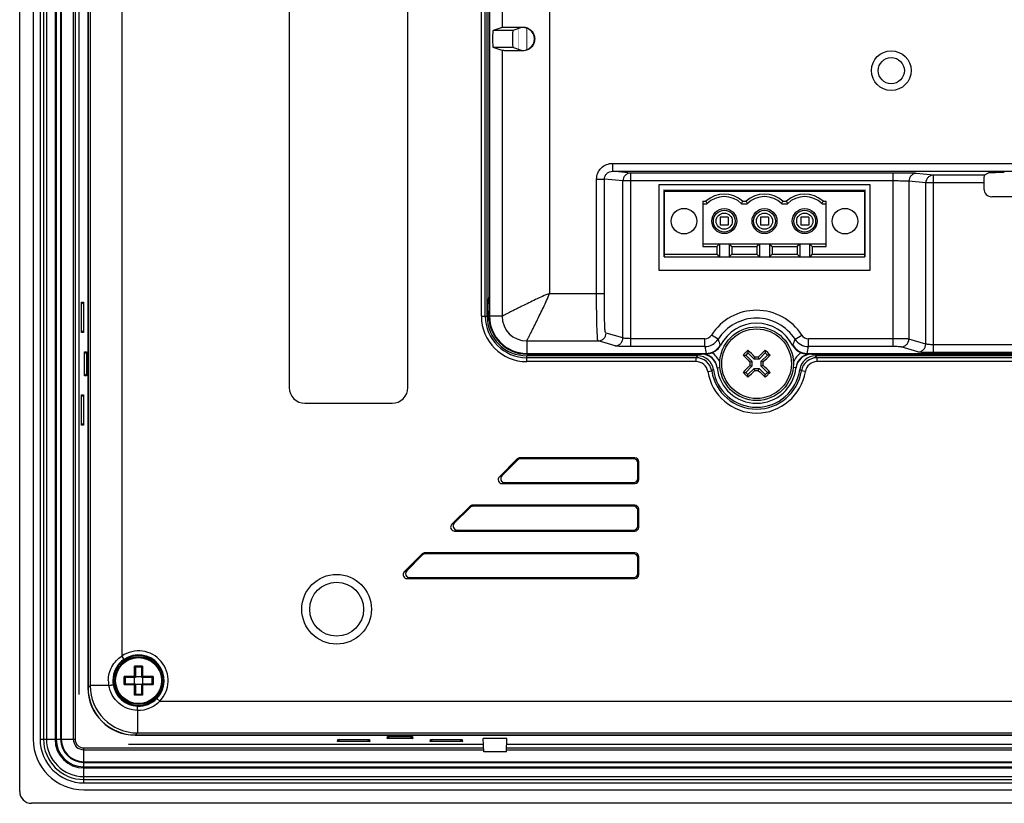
# Model space of a CAD drawing. Header units: millimetres. Extents: x 0 to 1189, y 0 to 841.
# Tile 17 of 29: x 799 to 923, y 400 to 499. Entities that reach past the tile are written whole.
import ezdxf

# ---------------------------------------------------------------- set-up
doc = ezdxf.new("R2010")
doc.units = ezdxf.units.MM
doc.layers.add('11_COMPONENTS', color=7, linetype='Continuous')

msp = doc.modelspace()

# ---------------------------------------------------------------- linework, layer by layer
at = {"layer": '11_COMPONENTS', "color": 7, "linetype": 'Continuous'}
for p, q in [((798.726, 401.664), (798.726, 659.666)), ((800.426, 653.065), (800.426, 408.265)), ((801.298, 653.065), (801.298, 408.265)), ((801.731, 653.065), (801.731, 408.265)), ((802.107, 653.065), (802.107, 408.265)), ((803.19, 653.065), (803.19, 408.265)), ((803.324, 653.065), (803.324, 408.265)), ((803.888, 653.065), (803.888, 408.265)), ((803.974, 653.065), (803.974, 408.265)), ((805.478, 653.065), (805.478, 408.265)), ((805.723, 653.065), (805.723, 408.265)), ((806.176, 647.415), (806.176, 413.915)), ((807.327, 646.573), (807.327, 414.758)), ((807.353, 646.547), (807.353, 414.784)), ((807.61, 646.289), (807.61, 415.041)), ((811.605, 642.583), (811.605, 418.747)), ((856.99, 461.665), (856.99, 599.665)), ((857.489, 461.665), (857.489, 599.665)), ((857.726, 461.665), (857.726, 599.665)), ((857.939, 599.665), (857.939, 461.665)), ((858.026, 599.665), (858.026, 461.665)), ((865.596, 596.795), (865.596, 464.535)), ((832.726, 508.665), (832.726, 452.665)), ((847.726, 452.665), (847.726, 508.665)), ((859.604, 503.203), (859.604, 498.127)), ((859.604, 498.127), (858.465, 497.747)), ((860.968, 497.747), (858.465, 497.747)), ((862.042, 498.105), (860.968, 497.747)), ((862.226, 498.163), (862.226, 498.114)), ((859.604, 495.203), (858.465, 495.583)), ((860.968, 495.583), (858.465, 495.583)), ((859.604, 495.203), (859.604, 461.665)), ((862.042, 495.225), (860.968, 495.583)), ((862.226, 495.168), (862.226, 495.216)), ((873.562, 480.963), (873.562, 479.963)), ((873.562, 480.963), (1033.142, 480.963)), ((875.843, 479.737), (873.562, 479.963)), ((873.562, 479.963), (1033.142, 479.963)), ((875.843, 457.827), (875.843, 479.737)), ((908.974, 479.737), (875.843, 479.737)), ((908.974, 457.827), (908.974, 479.737)), ((914.065, 479.482), (911.928, 479.694)), ((920.448, 479.482), (920.992, 479.754)), ((871.537, 464.535), (871.537, 478.969)), ((871.537, 478.969), (872.522, 478.969)), ((872.522, 464.535), (872.522, 478.969)), ((874.858, 478.737), (872.522, 478.969)), ((874.858, 458.913), (874.858, 478.737)), ((908.974, 478.737), (874.858, 478.737)), ((913.081, 478.482), (910.943, 478.694)), ((910.943, 478.694), (910.943, 458.783)), ((913.081, 458.147), (913.081, 478.482)), ((920.414, 478.482), (913.081, 478.482)), ((914.065, 457.062), (914.065, 479.482)), ((920.448, 479.482), (914.065, 479.482)), ((920.414, 478.482), (920.414, 477.752)), ((879.376, 478.265), (879.376, 467.465)), ((906.076, 478.265), (879.376, 478.265)), ((880.066, 477.515), (880.066, 469.165)), ((880.066, 477.515), (905.386, 477.515)), ((880.066, 477.465), (905.386, 477.465)), ((905.386, 469.165), (905.386, 477.515)), ((906.076, 467.465), (906.076, 478.265)), ((884.946, 476.187), (884.946, 470.444)), ((884.946, 476.187), (885.333, 476.187)), ((889.959, 476.187), (890.413, 476.187)), ((895.039, 476.187), (895.493, 476.187)), ((900.119, 476.187), (900.506, 476.187)), ((900.506, 470.444), (900.506, 476.187)), ((954.414, 476.752), (921.413, 476.752)), ((884.946, 475.865), (885.462, 475.865)), ((889.83, 475.865), (890.542, 475.865)), ((894.91, 475.865), (895.622, 475.865)), ((899.99, 475.865), (900.506, 475.865)), ((887.146, 474.165), (887.146, 473.165)), ((888.146, 474.165), (887.146, 474.165)), ((888.146, 474.165), (888.146, 473.165)), ((892.226, 474.165), (892.226, 473.165)), ((893.226, 474.165), (892.226, 474.165)), ((893.226, 474.165), (893.226, 473.165)), ((897.306, 474.165), (897.306, 473.165)), ((898.306, 474.165), (897.306, 474.165)), ((898.306, 474.165), (898.306, 473.165)), ((888.146, 473.165), (887.146, 473.165)), ((893.226, 473.165), (892.226, 473.165)), ((898.306, 473.165), (897.306, 473.165)), ((900.506, 470.765), (884.946, 470.765)), ((884.946, 470.444), (886.696, 470.444)), ((887.018, 470.765), (886.696, 470.444)), ((886.696, 470.444), (886.696, 469.487)), ((887.031, 470.765), (887.031, 469.165)), ((888.261, 470.765), (888.261, 469.165)), ((888.275, 470.765), (888.596, 470.444)), ((888.596, 470.444), (888.596, 469.487)), ((888.596, 470.444), (891.776, 470.444)), ((892.098, 470.765), (891.776, 470.444)), ((891.776, 470.444), (891.776, 469.487)), ((892.111, 470.765), (892.111, 469.165)), ((893.341, 470.765), (893.341, 469.165)), ((893.355, 470.765), (893.676, 470.444)), ((893.676, 470.444), (893.676, 469.487)), ((893.676, 470.444), (896.856, 470.444)), ((897.178, 470.765), (896.856, 470.444)), ((896.856, 470.444), (896.856, 469.487)), ((897.191, 470.765), (897.191, 469.165)), ((898.421, 470.765), (898.421, 469.165)), ((898.435, 470.765), (898.756, 470.444)), ((898.756, 470.444), (898.756, 469.487)), ((898.756, 470.444), (900.506, 470.444)), ((880.066, 469.487), (886.696, 469.487)), ((880.066, 469.165), (905.386, 469.165)), ((886.696, 469.487), (887.018, 469.165)), ((888.596, 469.487), (888.275, 469.165)), ((888.596, 469.487), (891.776, 469.487)), ((891.776, 469.487), (892.098, 469.165)), ((893.676, 469.487), (893.355, 469.165)), ((893.676, 469.487), (896.856, 469.487)), ((896.856, 469.487), (897.178, 469.165)), ((898.756, 469.487), (898.435, 469.165)), ((898.756, 469.487), (905.386, 469.487)), ((879.376, 467.465), (906.076, 467.465)), ((865.596, 464.535), (872.522, 464.535)), ((806.525, 459.605), (806.525, 463.426)), ((806.525, 463.426), (806.799, 463.166)), ((806.525, 463.426), (806.799, 463.426)), ((806.799, 463.426), (806.799, 459.605)), ((856.99, 461.665), (857.726, 461.665)), ((859.604, 461.665), (857.939, 461.665)), ((806.525, 459.605), (806.799, 459.864)), ((806.799, 459.605), (806.525, 459.605)), ((862.726, 458.543), (862.726, 456.878)), ((862.726, 458.543), (871.755, 458.543)), ((873.873, 457.914), (871.755, 458.543)), ((874.858, 458.913), (872.74, 459.542)), ((885.191, 458.826), (875.843, 458.826)), ((885.191, 457.827), (885.191, 458.826)), ((886.877, 458.752), (886.034, 459.289)), ((896.576, 458.752), (897.419, 459.289)), ((898.262, 457.827), (898.262, 458.826)), ((908.974, 458.826), (898.262, 458.826)), ((913.081, 458.147), (910.943, 458.783)), ((885.191, 457.827), (875.843, 457.827)), ((887.192, 458.011), (887.131, 458.045)), ((890.631, 457.37), (890.631, 457.027)), ((892.823, 457.368), (892.823, 457.026)), ((896.321, 458.045), (896.26, 458.011)), ((908.974, 457.827), (898.262, 457.827)), ((912.096, 457.149), (909.958, 457.784)), ((1019.335, 458.061), (914.065, 458.061)), ((806.897, 454.155), (806.897, 457.176)), ((806.897, 457.176), (807.16, 456.926)), ((806.897, 457.176), (807.16, 457.176)), ((807.16, 457.176), (807.16, 454.155)), ((862.726, 456.965), (885.357, 456.965)), ((862.726, 456.878), (884.771, 456.878)), ((862.726, 455.929), (862.726, 456.665)), ((884.296, 456.665), (862.726, 456.665)), ((884.091, 456.428), (862.726, 456.428)), ((884.091, 455.929), (884.091, 456.428)), ((885.422, 456.927), (885.355, 456.965)), ((890.023, 456.762), (890.366, 456.762)), ((890.631, 457.027), (890.366, 456.762)), ((890.366, 456.762), (891.14, 455.986)), ((890.631, 457.027), (891.406, 456.251)), ((891.513, 456.51), (891.406, 456.251)), ((892.047, 456.251), (891.406, 456.251)), ((891.94, 456.51), (892.047, 456.251)), ((892.823, 457.026), (892.047, 456.251)), ((893.088, 456.76), (892.312, 455.986)), ((893.088, 456.76), (892.823, 457.026)), ((893.431, 456.76), (893.088, 456.76)), ((898.031, 456.927), (898.097, 456.965)), ((898.096, 456.965), (1019.357, 456.965)), ((898.682, 456.878), (1018.771, 456.878)), ((1018.296, 456.665), (899.157, 456.665)), ((1018.091, 456.428), (899.362, 456.428)), ((899.362, 455.929), (899.362, 456.428)), ((1019.335, 457.062), (914.065, 457.062)), ((884.091, 455.929), (862.726, 455.929)), ((886.755, 455.134), (887.103, 455.171)), ((890.364, 454.57), (891.14, 455.345)), ((890.629, 454.305), (891.405, 455.079)), ((890.881, 455.452), (891.14, 455.345)), ((890.882, 455.879), (891.14, 455.986)), ((891.14, 455.986), (891.14, 455.345)), ((891.512, 454.82), (891.405, 455.079)), ((891.405, 455.079), (892.047, 455.079)), ((891.939, 454.82), (892.047, 455.079)), ((892.821, 454.303), (892.047, 455.079)), ((892.571, 455.878), (892.312, 455.986)), ((892.312, 455.344), (892.312, 455.986)), ((892.571, 455.451), (892.312, 455.344)), ((893.087, 454.568), (892.312, 455.344)), ((896.698, 455.134), (896.349, 455.171)), ((1018.091, 455.929), (899.362, 455.929)), ((806.897, 454.155), (807.16, 454.404)), ((807.16, 454.155), (806.897, 454.155)), ((885.57, 454.67), (886.063, 454.749)), ((890.022, 454.57), (890.364, 454.57)), ((890.364, 454.57), (890.629, 454.305)), ((890.629, 453.962), (890.629, 454.305)), ((892.821, 454.303), (893.087, 454.568)), ((892.821, 453.961), (892.821, 454.303)), ((893.429, 454.568), (893.087, 454.568)), ((897.883, 454.67), (897.39, 454.749)), ((806.525, 451.726), (806.799, 451.466)), ((806.525, 447.905), (806.525, 451.726)), ((806.525, 451.726), (806.799, 451.726)), ((806.799, 451.726), (806.799, 447.905)), ((834.726, 450.665), (845.726, 450.665)), ((806.525, 447.905), (806.799, 448.164)), ((806.799, 447.905), (806.525, 447.905)), ((861.526, 443.65), (859.262, 441.387)), ((861.58, 443.519), (861.526, 443.65)), ((861.933, 443.665), (861.879, 443.796)), ((876.358, 443.796), (861.879, 443.796)), ((876.227, 443.665), (861.933, 443.665)), ((876.227, 443.665), (876.358, 443.796)), ((861.58, 443.519), (859.579, 441.518)), ((876.726, 443.166), (876.857, 443.297)), ((876.726, 441.164), (876.726, 443.166)), ((876.857, 441.033), (876.857, 443.297)), ((859.579, 441.518), (859.262, 441.387)), ((876.726, 441.164), (876.857, 441.033)), ((859.932, 440.665), (859.615, 440.534)), ((859.615, 440.534), (876.358, 440.534)), ((859.932, 440.665), (876.227, 440.665)), ((876.227, 440.665), (876.358, 440.534)), ((855.526, 437.65), (853.262, 435.387)), ((855.58, 437.519), (853.579, 435.518)), ((855.58, 437.519), (855.526, 437.65)), ((855.933, 437.665), (855.879, 437.796)), ((876.358, 437.796), (855.879, 437.796)), ((876.227, 437.665), (855.933, 437.665)), ((876.227, 437.665), (876.358, 437.796)), ((876.726, 437.166), (876.857, 437.297)), ((876.726, 435.164), (876.726, 437.166)), ((876.857, 435.033), (876.857, 437.297)), ((853.579, 435.518), (853.262, 435.387)), ((876.726, 435.164), (876.857, 435.033)), ((853.932, 434.665), (853.615, 434.534)), ((853.615, 434.534), (876.358, 434.534)), ((853.932, 434.665), (876.227, 434.665)), ((876.227, 434.665), (876.358, 434.534)), ((849.526, 431.65), (847.262, 429.387)), ((849.58, 431.519), (847.579, 429.518)), ((849.58, 431.519), (849.526, 431.65)), ((849.933, 431.665), (849.879, 431.796)), ((876.358, 431.796), (849.879, 431.796)), ((876.227, 431.665), (849.933, 431.665)), ((876.227, 431.665), (876.358, 431.796)), ((876.726, 431.166), (876.857, 431.297)), ((876.857, 429.033), (876.857, 431.297)), ((876.726, 429.164), (876.726, 431.166)), ((847.579, 429.518), (847.262, 429.387)), ((876.726, 429.164), (876.857, 429.033)), ((847.932, 428.665), (847.615, 428.534)), ((847.615, 428.534), (876.358, 428.534)), ((847.932, 428.665), (876.227, 428.665)), ((876.227, 428.665), (876.358, 428.534)), ((811.605, 418.747), (811.888, 418.335)), ((813.218, 416.174), (813.218, 417.496)), ((814.235, 417.496), (813.218, 417.496)), ((813.326, 417.368), (813.326, 416.065)), ((814.126, 417.365), (813.326, 417.365)), ((814.126, 416.065), (814.126, 417.368)), ((814.235, 417.496), (814.235, 416.174)), ((811.896, 415.157), (811.896, 416.174)), ((813.218, 416.174), (811.896, 416.174)), ((811.896, 415.157), (813.218, 415.157)), ((813.326, 416.065), (812.024, 416.065)), ((812.024, 415.265), (813.326, 415.265)), ((812.026, 416.065), (812.026, 415.265)), ((813.226, 416.165), (813.218, 416.174)), ((813.218, 415.157), (813.226, 415.165)), ((813.218, 413.835), (813.218, 415.157)), ((813.226, 415.265), (813.226, 416.065)), ((813.326, 416.165), (814.126, 416.165)), ((813.326, 415.265), (813.326, 413.963)), ((814.126, 415.165), (813.326, 415.165)), ((815.429, 416.065), (814.126, 416.065)), ((814.126, 413.963), (814.126, 415.265)), ((814.126, 415.265), (815.429, 415.265)), ((814.226, 416.165), (814.235, 416.174)), ((814.226, 416.065), (814.226, 415.265)), ((814.235, 415.157), (814.226, 415.165)), ((815.557, 416.174), (814.235, 416.174)), ((814.235, 415.157), (814.235, 413.835)), ((814.235, 415.157), (815.557, 415.157)), ((815.426, 415.265), (815.426, 416.065)), ((815.557, 416.174), (815.557, 415.157)), ((807.61, 415.041), (807.353, 414.784)), ((809.969, 415.041), (807.61, 415.041)), ((814.235, 413.835), (813.218, 413.835)), ((813.326, 413.965), (814.126, 413.965)), ((816.396, 413.044), (816.039, 413.394)), ((816.396, 413.044), (1101.057, 413.044)), ((813.602, 411.883), (813.602, 409.049)), ((813.602, 409.049), (813.345, 408.792)), ((813.602, 409.049), (1103.85, 409.049)), ((801.298, 408.265), (805.723, 408.265)), ((812.476, 407.615), (857.258, 407.615)), ((813.319, 408.766), (1104.134, 408.766)), ((813.345, 408.792), (1104.108, 408.792)), ((838.85, 407.956), (838.864, 408.241)), ((839.131, 408.241), (838.85, 407.956)), ((842.902, 407.956), (838.85, 407.956)), ((838.864, 408.241), (842.889, 408.241)), ((842.622, 408.241), (842.902, 407.956)), ((842.889, 408.241), (842.902, 407.956)), ((845.118, 408.329), (845.13, 408.602)), ((845.386, 408.602), (845.118, 408.329)), ((848.335, 408.329), (845.118, 408.329)), ((845.13, 408.602), (848.322, 408.602)), ((848.066, 408.602), (848.335, 408.329)), ((848.322, 408.602), (848.335, 408.329)), ((850.55, 407.956), (850.564, 408.241)), ((850.831, 408.241), (850.55, 407.956)), ((854.602, 407.956), (850.55, 407.956)), ((850.564, 408.241), (854.589, 408.241)), ((854.322, 408.241), (854.602, 407.956)), ((854.589, 408.241), (854.602, 407.956)), ((857.309, 406.665), (857.226, 408.329)), ((860.226, 408.329), (857.226, 408.329)), ((857.226, 408.221), (857.226, 408.329)), ((860.144, 406.665), (860.226, 408.329)), ((860.194, 407.615), (1057.258, 407.615)), ((806.826, 402.737), (806.826, 407.162)), ((806.826, 407.162), (857.282, 407.162)), ((806.826, 406.917), (857.295, 406.917)), ((860.144, 406.665), (857.309, 406.665)), ((860.158, 406.917), (1057.295, 406.917)), ((860.171, 407.162), (1057.282, 407.162)), ((806.826, 405.413), (1110.626, 405.413)), ((806.826, 405.327), (1110.626, 405.327)), ((806.826, 404.763), (1110.626, 404.763)), ((806.826, 404.629), (1110.626, 404.629)), ((806.826, 403.546), (1110.626, 403.546)), ((806.826, 403.17), (1110.626, 403.17)), ((806.826, 402.737), (1110.626, 402.737)), ((806.826, 401.865), (1110.626, 401.865)), ((1117.227, 400.165), (800.225, 400.165))]:
    msp.add_line(p, q, dxfattribs=at)
for points, const_width in [([(861.726, 498), (861.726, 495.33)], 0.0595), ([(862.726, 498.032), (862.726, 495.299)], 0.119), ([(879.976, 469.165), (879.976, 477.665)], 0.0297), ([(879.976, 477.665), (905.476, 477.665)], 0.0297), ([(905.476, 477.665), (905.476, 469.165)], 0.0297), ([(880.066, 469.165), (879.976, 469.165)], 0.0297), ([(905.476, 469.165), (905.386, 469.165)], 0.0297)]:
    msp.add_lwpolyline(points, dxfattribs=dict(at, const_width=const_width))
for centre, radius in [((908.726, 492.665), 2.5), ((908.726, 492.665), 1.65), ((879.976, 477.665), 0.0125), ((905.476, 477.665), 0.0125), ((882.566, 473.665), 1.616), ((887.646, 473.665), 1.575), ((887.646, 473.665), 1.375), ((892.726, 473.665), 1.575), ((892.726, 473.665), 1.375), ((897.806, 473.665), 1.575), ((897.806, 473.665), 1.375), ((902.886, 473.665), 1.616), ((887.646, 473.665), 1.02), ((892.726, 473.665), 1.02), ((897.806, 473.665), 1.02), ((879.976, 469.165), 0.0125), ((905.476, 469.165), 0.0125), ((891.726, 455.665), 4.65), ((891.726, 455.665), 4.394), ((838.726, 424.665), 4.4), ((838.726, 424.665), 3.4), ((813.726, 415.665), 3.163), ((813.726, 415.665), 3), ((813.726, 415.665), 2.896)]:
    msp.add_circle(centre, radius, dxfattribs=at)
for centre, radius, start, end in [((862.226, 496.665), 1.456, 303.9886, 56.0114), ((887.646, 473.665), 3.422, 47.47314, 132.52686), ((901.669, 482.539), 17.527, 201.24874, 202.38097), ((887.646, 473.665), 3.1, 45.20868, 134.79132), ((873.624, 482.539), 17.527, 337.61904, 338.75127), ((892.726, 473.665), 3.422, 47.47314, 132.52686), ((906.749, 482.539), 17.527, 201.24874, 202.38097), ((892.726, 473.665), 3.1, 45.20868, 134.79132), ((878.704, 482.539), 17.527, 337.61904, 338.75127), ((897.806, 473.665), 3.422, 47.47314, 132.52686), ((911.829, 482.539), 17.527, 201.24874, 202.38097), ((897.806, 473.665), 3.1, 45.20868, 134.79132), ((883.784, 482.539), 17.527, 337.61904, 338.75127), ((886.976, 469.165), 0.0125, 270, 359.99997), ((887.976, 469.165), 0.0125, 270, 359.99997), ((892.226, 469.165), 0.0125, 270, 359.99997), ((893.226, 469.165), 0.0125, 270, 359.99997), ((897.226, 469.165), 0.0125, 270, 359.99997), ((898.226, 469.165), 0.0125, 270, 359.99997), ((863.226, 462.665), 5.5, 164.07264, 197.70315), ((891.726, 455.665), 6.748, 32.48053, 147.51947), ((862.726, 461.665), 5.737, 180, 270), ((862.726, 461.665), 5.237, 180, 270), ((862.726, 461.665), 5, 180, 270), ((862.726, 461.665), 4.787, 180, 270), ((862.726, 461.665), 4.7, 180, 270), ((862.729, 461.668), 3.125, 180.05572, 269.94428), ((891.726, 455.665), 5.749, 32.48053, 147.51947), ((891.726, 455.665), 5.105, 27.35574, 152.64426), ((885.191, 459.825), 0.999, 270.01006, 327.53337), ((885.19, 459.828), 2, 270.01373, 327.47796), ((894.839, 461.217), 8.335, 197.20281, 202.37117), ((888.614, 461.217), 8.335, 337.6288, 342.79723), ((898.262, 459.828), 2, 212.52208, 269.98624), ((898.262, 459.825), 0.999, 212.46666, 269.98991), ((896.528, 459.563), 11.469, 188.70224, 193.08985), ((885.354, 458.967), 2.002, 270.07263, 332.57283), ((885.417, 458.93), 1.999, 289.52103, 332.64207), ((962.571, 384.728), 102.236, 134.72198, 134.96284), ((822.009, 386.092), 98.942, 45.37433, 46.08744), ((962.119, 385.214), 100.041, 133.84204, 134.54732), ((820.807, 384.837), 102.211, 44.72195, 45.20366), ((898.036, 458.93), 1.999, 207.35793, 250.47901), ((898.098, 458.967), 2.002, 207.42714, 269.96987), ((886.925, 459.563), 11.469, 346.91013, 351.29779), ((901.843, 441.317), 23.312, 138.82497, 139.59501), ((884.09, 454.43), 1.998, 9.20805, 89.97596), ((884.296, 454.669), 1.996, 7.62416, 90.01978), ((884.766, 454.921), 2, 6.09472, 89.993), ((891.726, 457.665), 7, 186.0945, 186.45509), ((884.771, 454.88), 1.997, 86.54921, 89.99763), ((884.77, 454.878), 2, 9.89539, 86.55249), ((884.765, 454.921), 2.5, 22.13576, 58.15377), ((962.554, 384.745), 102.211, 134.96273, 135.20366), ((962.178, 526.058), 100.041, 223.84204, 224.54732), ((891.66, 353.278), 103.232, 89.84422, 90.08139), ((822.129, 525.405), 98.975, 315.37449, 316.08736), ((898.687, 454.921), 2.5, 121.84623, 157.90972), ((898.687, 454.921), 2, 90.007, 173.90529), ((898.682, 454.878), 2, 93.44751, 170.10461), ((899.156, 454.669), 1.996, 89.98022, 172.37584), ((899.362, 454.43), 1.998, 90.02404, 170.79194), ((895.827, 144.035), 312.9, 89.47629, 89.59639), ((898.682, 454.88), 1.997, 90.00237, 93.45079), ((891.726, 457.665), 7, 353.54491, 353.9055), ((881.61, 441.317), 23.312, 40.405, 41.17503), ((884.091, 454.431), 1.497, 9.16537, 90.01864), ((895.568, 443.991), 14.356, 130.33854, 131.46079), ((891.726, 455.665), 5.5, 187.64394, 352.35606), ((884.772, 454.878), 1.998, 6.46247, 9.90596), ((891.726, 455.665), 5, 186.10077, 353.89923), ((961.3, 385.948), 98.942, 135.37433, 136.08744), ((821.334, 526.117), 100.041, 313.84204, 314.54732), ((994.113, 455.599), 103.232, 179.84422, 180.08139), ((891.793, 558.052), 103.232, 269.84422, 270.08139), ((961.443, 525.238), 98.942, 225.37433, 226.08744), ((789.339, 455.732), 103.232, 359.84422, 0.08139), ((821.284, 385.282), 100.027, 43.84199, 44.54736), ((898.68, 454.878), 1.998, 170.09404, 173.53753), ((887.885, 443.991), 14.356, 48.53921, 49.66146), ((899.361, 454.431), 1.497, 89.98136, 170.83463), ((891.726, 455.665), 6.237, 189.18402, 350.81598), ((891.726, 455.665), 5.737, 189.18402, 350.81598), ((962.663, 526.51), 102.236, 224.72198, 224.96284), ((962.646, 526.493), 102.211, 224.96273, 225.20366), ((820.881, 526.602), 102.236, 314.72198, 314.96284), ((820.919, 526.564), 102.182, 314.9627, 315.20369), ((834.726, 452.665), 2, 180, 270), ((845.726, 452.665), 2, 270, 0), ((813.726, 415.665), 3.741, 315.51973, 124.54282), ((813.726, 415.665), 3.241, 315.51973, 124.54282), ((813.727, 415.667), 3.241, 124.57304, 180.03047), ((812.387, 416.627), 1.202, 45.72243, 46.28183), ((812.359, 416.599), 1.241, 44.25438, 45.70595), ((815.093, 416.598), 1.242, 134.25202, 135.70359), ((815.065, 416.627), 1.202, 133.7136, 134.273), ((813.438, 415.666), 3.525, 180.01891, 190.21739), ((813.741, 415.666), 3.255, 180.00798, 189.57926), ((813.726, 415.664), 3.239, 189.58974, 268.10041), ((812.764, 417.004), 1.202, 223.7136, 224.273), ((812.764, 414.326), 1.202, 135.72243, 136.28183), ((812.793, 417.032), 1.242, 224.25202, 225.70359), ((812.793, 414.298), 1.241, 134.25438, 135.70595), ((814.659, 417.032), 1.242, 314.3045, 315.75593), ((814.66, 414.298), 1.242, 44.30204, 45.75347), ((814.688, 417.004), 1.202, 315.7281, 316.2875), ((814.688, 414.326), 1.202, 43.71932, 44.27872), ((813.614, 415.053), 6.004, 180.1141, 269.8859), ((812.387, 414.703), 1.202, 313.71932, 314.27872), ((812.359, 414.732), 1.242, 314.30204, 315.75347), ((815.093, 414.733), 1.242, 224.3045, 225.75593), ((815.065, 414.703), 1.202, 225.7281, 226.2875), ((813.727, 415.666), 3.242, 268.0818, 315.5003), ((806.826, 408.265), 6.4, 180, 270), ((806.826, 408.265), 5.528, 180, 270), ((806.826, 408.265), 5.095, 180, 270), ((806.826, 408.265), 4.72, 180, 270), ((806.826, 408.265), 3.636, 180, 270), ((806.826, 408.265), 3.502, 180, 270), ((806.826, 408.265), 2.938, 180, 270), ((806.826, 408.265), 2.852, 180, 270), ((806.826, 408.265), 1.348, 180, 270), ((806.826, 408.265), 1.103, 180, 270)]:
    msp.add_arc(centre, radius, start, end, dxfattribs=at)
for centre, major_axis, ratio, start_param, end_param in [((858.466, 496.665), (0, 1.082), 0.0524078, 0.0174533, 3.1241394), ((860.969, 496.665), (0, 1.082), 0.0524078, 0.0174533, 3.1241394), ((863.04, 498.104), (1, 0), 0.0174551, 2.5220554, 3.0892328), ((863.04, 495.226), (1, 0), 0.0174551, -3.0892328, -2.5220554), ((922.991, 479.753), (2, 0), 0.0174551, 1.5707963, 3.1066861), ((920.448, 478.482), (0, 1), 0.0349208, 0.0174533, 1.5707963), ((921.414, 477.753), (0.708, 0.708), 0.9987828, -3.9263818, -2.3568035), ((861.879, 443.296), (-0.192, 0.463), 0.998395, -0.3921315, 0.3921315), ((861.934, 443.164), (0.192, -0.463), 0.998395, 2.7494612, 3.5337241), ((876.226, 443.164), (-0.355, -0.355), 0.9972647, 2.357564, 3.9256213), ((876.357, 443.296), (0.355, 0.355), 0.9972647, -0.7840286, 0.7840286), ((859.619, 441.035), (0.466, 0.193), 0.9907525, 1.9667909, 4.3163944), ((859.935, 441.166), (0.466, 0.193), 0.9907525, 1.9667909, 4.3163944), ((876.226, 441.166), (-0.355, 0.355), 0.9972647, 2.357564, 3.9256213), ((876.357, 441.035), (0.355, -0.355), 0.9972647, -0.7840286, 0.7840286), ((855.879, 437.296), (-0.192, 0.463), 0.998395, -0.3921315, 0.3921315), ((855.934, 437.164), (0.192, -0.463), 0.998395, 2.7494612, 3.5337241), ((876.226, 437.164), (-0.355, -0.355), 0.9972647, 2.357564, 3.9256213), ((876.357, 437.296), (0.355, 0.355), 0.9972647, -0.7840286, 0.7840286), ((853.619, 435.035), (0.466, 0.193), 0.9907525, 1.9667909, 4.3163944), ((853.935, 435.166), (0.466, 0.193), 0.9907525, 1.9667909, 4.3163944), ((876.226, 435.166), (-0.355, 0.355), 0.9972647, 2.357564, 3.9256213), ((876.357, 435.035), (0.355, -0.355), 0.9972647, -0.7840286, 0.7840286), ((849.879, 431.296), (-0.192, 0.463), 0.998395, -0.3921315, 0.3921315), ((849.934, 431.164), (0.192, -0.463), 0.998395, 2.7494612, 3.5337241), ((876.226, 431.164), (-0.355, -0.355), 0.9972647, 2.357564, 3.9256213), ((876.357, 431.296), (0.355, 0.355), 0.9972647, -0.7840286, 0.7840286), ((847.619, 429.035), (0.466, 0.193), 0.9907525, 1.9667909, 4.3163944), ((847.935, 429.166), (0.466, 0.193), 0.9907525, 1.9667909, 4.3163944), ((876.226, 429.166), (-0.355, 0.355), 0.9972647, 2.357564, 3.9256213), ((876.357, 429.035), (0.355, -0.355), 0.9972647, -0.7840286, 0.7840286), ((813.335, 414.774), (4.254, 4.254), 0.9972647, -3.9256213, -2.357564), ((813.361, 414.8), (4.254, 4.254), 0.9972647, -3.9256213, -2.357564), ((800.227, 401.666), (1.062, 1.062), 0.9987828, 2.3568035, 3.9263818)]:
    msp.add_ellipse(centre, major_axis=major_axis, ratio=ratio, start_param=start_param, end_param=end_param, dxfattribs=at)
for points, knots in [([(859.604, 498.127), (859.623, 498.133), (859.694, 498.136), (859.852, 498.146), (860.115, 498.15), (860.467, 498.155), (860.878, 498.158), (861.47, 498.161), (861.922, 498.162), (862.226, 498.163)], [0, 0, 0, 0, 0.0225405, 0.0800586, 0.1824484, 0.3225417, 0.4829137, 0.6521179, 1, 1, 1, 1]), ([(862.226, 498.163), (862.421, 498.163), (862.814, 498.086), (863.313, 497.754), (863.647, 497.255), (863.765, 496.665), (863.647, 496.076), (863.313, 495.577), (862.814, 495.244), (862.421, 495.167), (862.226, 495.168)], [0, 0, 0, 0, 0.124611, 0.2496118, 0.3747848, 0.4999991, 0.6252167, 0.7503867, 0.8753887, 1, 1, 1, 1]), ([(863.04, 497.873), (862.972, 497.919), (862.722, 498.058), (862.429, 498.119), (862.226, 498.114)], [0, 0, 0, 0, 0.2889059, 1, 1, 1, 1]), ([(862.226, 495.168), (861.922, 495.168), (861.47, 495.17), (860.878, 495.173), (860.467, 495.176), (860.115, 495.181), (859.852, 495.185), (859.694, 495.194), (859.623, 495.197), (859.604, 495.203)], [0, 0, 0, 0, 0.3479267, 0.5171477, 0.6775096, 0.8175816, 0.9199616, 0.9774592, 1, 1, 1, 1]), ([(862.226, 495.216), (862.282, 495.215), (862.568, 495.226), (862.85, 495.33), (863.04, 495.458)], [0, 0, 0, 0, 0.1970219, 1, 1, 1, 1]), ([(871.537, 478.969), (871.537, 479.23), (871.644, 479.759), (872.099, 480.422), (872.772, 480.861), (873.3, 480.963), (873.562, 480.963)], [0, 0, 0, 0, 0.2499354, 0.4999049, 0.7499277, 1, 1, 1, 1]), ([(872.522, 478.969), (872.522, 479.102), (872.578, 479.371), (872.818, 479.703), (873.163, 479.916), (873.43, 479.963), (873.562, 479.963)], [0, 0, 0, 0, 0.2512944, 0.5018966, 0.7513773, 1, 1, 1, 1]), ([(875.843, 479.737), (875.715, 479.737), (875.455, 479.684), (875.129, 479.461), (874.91, 479.129), (874.858, 478.867), (874.858, 478.737)], [0, 0, 0, 0, 0.2481695, 0.4975352, 0.7483447, 1, 1, 1, 1]), ([(911.928, 479.694), (911.81, 479.706), (911.467, 479.713), (910.825, 479.728), (909.958, 479.735), (909.316, 479.737), (908.974, 479.737)], [0, 0, 0, 0, 0.1207164, 0.3473871, 0.652752, 1, 1, 1, 1]), ([(911.928, 479.694), (911.8, 479.694), (911.541, 479.641), (911.214, 479.417), (910.995, 479.086), (910.944, 478.824), (910.943, 478.694)], [0, 0, 0, 0, 0.2481679, 0.4975322, 0.7483402, 1, 1, 1, 1]), ([(910.943, 478.694), (910.865, 478.706), (910.636, 478.714), (910.208, 478.728), (909.63, 478.735), (909.202, 478.737), (908.974, 478.737)], [0, 0, 0, 0, 0.1208437, 0.3475023, 0.6528133, 1, 1, 1, 1]), ([(914.065, 479.482), (913.937, 479.482), (913.678, 479.429), (913.351, 479.206), (913.133, 478.874), (913.081, 478.612), (913.081, 478.482)], [0, 0, 0, 0, 0.2481695, 0.4975352, 0.7483447, 1, 1, 1, 1]), ([(865.596, 464.535), (865.296, 464.423), (864.705, 464.176), (863.835, 463.768), (862.972, 463.35), (862.256, 462.997), (861.687, 462.716), (861.265, 462.507), (860.854, 462.303), (860.465, 462.108), (860.165, 461.954), (859.957, 461.844), (859.835, 461.779), (859.742, 461.728), (859.676, 461.691), (859.635, 461.672), (859.611, 461.663), (859.604, 461.665)], [0, 0, 0, 0, 0.1445355, 0.2891127, 0.4335205, 0.5775169, 0.6490854, 0.7200879, 0.7899137, 0.8565129, 0.9165046, 0.9418334, 0.962793, 0.9787146, 0.9898598, 0.9967378, 1, 1, 1, 1]), ([(862.726, 458.543), (862.724, 458.55), (862.733, 458.574), (862.752, 458.614), (862.789, 458.681), (862.84, 458.774), (862.905, 458.896), (863.015, 459.104), (863.169, 459.403), (863.364, 459.792), (863.568, 460.204), (863.777, 460.626), (864.058, 461.195), (864.411, 461.91), (864.829, 462.774), (865.237, 463.644), (865.484, 464.235), (865.596, 464.535)], [0, 0, 0, 0, 0.0032631, 0.0101429, 0.0212897, 0.0372113, 0.0581686, 0.0834923, 0.143469, 0.2100586, 0.2798807, 0.3508827, 0.4224529, 0.5664565, 0.7108726, 0.8554567, 1, 1, 1, 1]), ([(871.755, 458.543), (871.733, 458.553), (871.703, 458.592), (871.682, 458.659), (871.659, 458.786), (871.646, 459.007), (871.627, 459.333), (871.607, 459.717), (871.583, 460.278), (871.563, 461.001), (871.549, 461.88), (871.541, 462.764), (871.538, 463.649), (871.537, 464.24), (871.537, 464.535)], [0, 0, 0, 0, 0.0122457, 0.0220448, 0.0356085, 0.0761202, 0.1324535, 0.1980373, 0.2678779, 0.4122619, 0.5586761, 0.7056551, 0.8528048, 1, 1, 1, 1]), ([(872.74, 459.542), (872.665, 459.564), (872.614, 459.786), (872.595, 460.05), (872.574, 460.379), (872.561, 460.714), (872.548, 461.173), (872.537, 461.75), (872.529, 462.445), (872.525, 463.141), (872.522, 463.838), (872.522, 464.303), (872.522, 464.535)], [0, 0, 0, 0, 0.0469686, 0.1061379, 0.1717413, 0.2392839, 0.307665, 0.445504, 0.5839263, 0.7225585, 0.8612675, 1, 1, 1, 1]), ([(871.755, 458.543), (871.883, 458.545), (872.142, 458.599), (872.467, 458.822), (872.686, 459.152), (872.739, 459.413), (872.74, 459.542)], [0, 0, 0, 0, 0.2481167, 0.497745, 0.7486892, 1, 1, 1, 1]), ([(873.873, 457.914), (874.001, 457.915), (874.259, 457.969), (874.585, 458.193), (874.804, 458.523), (874.857, 458.783), (874.858, 458.913)], [0, 0, 0, 0, 0.2481162, 0.4977445, 0.7486891, 1, 1, 1, 1]), ([(875.843, 458.826), (875.728, 458.826), (875.514, 458.83), (875.225, 458.846), (875.025, 458.868), (874.911, 458.892), (874.872, 458.904), (874.858, 458.913)], [0, 0, 0, 0, 0.3454186, 0.6491734, 0.8754684, 0.9513358, 1, 1, 1, 1]), ([(910.943, 458.783), (910.865, 458.794), (910.636, 458.802), (910.208, 458.817), (909.63, 458.824), (909.202, 458.826), (908.974, 458.826)], [0, 0, 0, 0, 0.1208336, 0.3474525, 0.6527169, 1, 1, 1, 1]), ([(909.958, 457.784), (910.086, 457.785), (910.344, 457.84), (910.67, 458.063), (910.889, 458.393), (910.942, 458.653), (910.943, 458.783)], [0, 0, 0, 0, 0.2481162, 0.4977445, 0.7486891, 1, 1, 1, 1]), ([(875.843, 457.827), (875.614, 457.827), (875.186, 457.831), (874.675, 457.845), (874.326, 457.863), (874.128, 457.877), (873.982, 457.893), (873.902, 457.905), (873.873, 457.914)], [0, 0, 0, 0, 0.346783, 0.6517361, 0.7767783, 0.8783409, 0.9534391, 1, 1, 1, 1]), ([(909.958, 457.784), (909.92, 457.795), (909.805, 457.804), (909.591, 457.818), (909.302, 457.825), (909.088, 457.827), (908.974, 457.827)], [0, 0, 0, 0, 0.1215171, 0.3480713, 0.6530462, 1, 1, 1, 1]), ([(912.096, 457.149), (912.223, 457.15), (912.482, 457.204), (912.807, 457.427), (913.026, 457.758), (913.079, 458.018), (913.081, 458.147)], [0, 0, 0, 0, 0.2481162, 0.4977445, 0.7486891, 1, 1, 1, 1]), ([(914.065, 458.061), (913.951, 458.061), (913.736, 458.065), (913.447, 458.081), (913.247, 458.102), (913.134, 458.126), (913.094, 458.139), (913.081, 458.147)], [0, 0, 0, 0, 0.3454186, 0.6491734, 0.8754684, 0.9513358, 1, 1, 1, 1]), ([(884.766, 456.922), (884.82, 456.922), (885.038, 456.924), (885.257, 456.926), (885.422, 456.927)], [0, 0, 0, 0, 0.2468393, 1, 1, 1, 1]), ([(885.422, 456.927), (885.476, 456.927), (885.701, 456.938), (885.924, 456.988), (886.085, 457.045)], [0, 0, 0, 0, 0.2424293, 1, 1, 1, 1]), ([(897.368, 457.045), (897.423, 457.026), (897.638, 456.959), (897.864, 456.928), (898.031, 456.927)], [0, 0, 0, 0, 0.2601637, 1, 1, 1, 1]), ([(914.065, 457.062), (913.837, 457.062), (913.408, 457.066), (912.898, 457.08), (912.548, 457.098), (912.35, 457.112), (912.205, 457.128), (912.125, 457.14), (912.096, 457.149)], [0, 0, 0, 0, 0.346783, 0.6517361, 0.7767783, 0.8783409, 0.9534391, 1, 1, 1, 1]), ([(809.913, 415.665), (809.913, 415.969), (809.993, 416.581), (810.341, 417.434), (810.883, 418.179), (811.352, 418.578), (811.605, 418.747)], [0, 0, 0, 0, 0.2500064, 0.4999156, 0.7498853, 1, 1, 1, 1]), ([(813.323, 417.377), (813.32, 417.383), (813.31, 417.397), (813.285, 417.427), (813.264, 417.45), (813.248, 417.465)], [0, 0, 0, 0, 0.1921675, 0.4413274, 1, 1, 1, 1]), ([(813.326, 417.368), (813.326, 417.368), (813.326, 417.371), (813.324, 417.374), (813.323, 417.377)], [0, 0, 0, 0, 0.1727929, 1, 1, 1, 1]), ([(814.126, 417.368), (814.126, 417.368), (814.127, 417.371), (814.128, 417.374), (814.13, 417.376)], [0, 0, 0, 0, 0.1731724, 1, 1, 1, 1]), ([(814.13, 417.376), (814.133, 417.383), (814.143, 417.397), (814.167, 417.427), (814.189, 417.45), (814.204, 417.465)], [0, 0, 0, 0, 0.1917565, 0.4412287, 1, 1, 1, 1]), ([(809.969, 415.041), (810.038, 415.053), (810.139, 415.07), (810.268, 415.09), (810.353, 415.103), (810.424, 415.113), (810.478, 415.122), (810.51, 415.121), (810.529, 415.127), (810.532, 415.124)], [0, 0, 0, 0, 0.3677069, 0.5391106, 0.6919678, 0.8193989, 0.9157519, 0.9767945, 1, 1, 1, 1]), ([(812.015, 416.069), (812.009, 416.072), (811.995, 416.082), (811.965, 416.106), (811.942, 416.128), (811.926, 416.143)], [0, 0, 0, 0, 0.1917565, 0.4412287, 1, 1, 1, 1]), ([(812.015, 415.262), (812.008, 415.258), (811.994, 415.249), (811.965, 415.224), (811.942, 415.202), (811.926, 415.187)], [0, 0, 0, 0, 0.1921675, 0.4413274, 1, 1, 1, 1]), ([(812.024, 416.065), (812.023, 416.065), (812.02, 416.066), (812.017, 416.067), (812.015, 416.069)], [0, 0, 0, 0, 0.1731724, 1, 1, 1, 1]), ([(812.024, 415.265), (812.023, 415.265), (812.02, 415.265), (812.017, 415.263), (812.015, 415.262)], [0, 0, 0, 0, 0.1727929, 1, 1, 1, 1]), ([(813.326, 416.065), (813.323, 416.069), (813.305, 416.085), (813.273, 416.119), (813.243, 416.149), (813.226, 416.165)], [0, 0, 0, 0, 0.1060364, 0.5088684, 1, 1, 1, 1]), ([(813.226, 415.165), (813.237, 415.176), (813.263, 415.202), (813.296, 415.236), (813.319, 415.258), (813.326, 415.265)], [0, 0, 0, 0, 0.3306448, 0.780199, 1, 1, 1, 1]), ([(814.126, 416.065), (814.13, 416.069), (814.146, 416.086), (814.18, 416.119), (814.21, 416.149), (814.226, 416.165)], [0, 0, 0, 0, 0.1060364, 0.5088684, 1, 1, 1, 1]), ([(814.226, 415.165), (814.215, 415.176), (814.189, 415.202), (814.156, 415.235), (814.133, 415.258), (814.126, 415.265)], [0, 0, 0, 0, 0.3306448, 0.780199, 1, 1, 1, 1]), ([(815.526, 416.143), (815.517, 416.134), (815.498, 416.116), (815.475, 416.096), (815.457, 416.082), (815.445, 416.073), (815.436, 416.068), (815.431, 416.065), (815.429, 416.065)], [0, 0, 0, 0, 0.312316, 0.6103512, 0.7442588, 0.8597652, 0.9477327, 1, 1, 1, 1]), ([(815.526, 415.187), (815.517, 415.197), (815.498, 415.214), (815.475, 415.235), (815.457, 415.249), (815.446, 415.257), (815.437, 415.263), (815.431, 415.265), (815.429, 415.265)], [0, 0, 0, 0, 0.3120447, 0.6096242, 0.743259, 0.858778, 0.9471969, 1, 1, 1, 1]), ([(813.602, 411.883), (813.171, 411.898), (812.306, 412.078), (811.178, 412.764), (810.343, 413.785), (810.045, 414.616), (809.969, 415.041)], [0, 0, 0, 0, 0.2500227, 0.5000378, 0.7500411, 1, 1, 1, 1]), ([(813.248, 413.865), (813.258, 413.875), (813.275, 413.893), (813.296, 413.916), (813.31, 413.934), (813.318, 413.946), (813.324, 413.955), (813.326, 413.96), (813.326, 413.963)], [0, 0, 0, 0, 0.3120447, 0.6096242, 0.743259, 0.858778, 0.9471969, 1, 1, 1, 1]), ([(814.204, 413.865), (814.195, 413.875), (814.177, 413.893), (814.157, 413.917), (814.143, 413.935), (814.134, 413.946), (814.129, 413.955), (814.126, 413.96), (814.126, 413.963)], [0, 0, 0, 0, 0.312316, 0.6103512, 0.7442588, 0.8597652, 0.9477327, 1, 1, 1, 1]), ([(816.396, 413.044), (816.04, 412.67), (815.168, 412.06), (814.117, 411.865), (813.602, 411.883)], [0, 0, 0, 0, 0.5001542, 1, 1, 1, 1]), ([(813.602, 411.883), (813.604, 411.95), (813.609, 412.076), (813.613, 412.225), (813.616, 412.324), (813.618, 412.375), (813.618, 412.407), (813.619, 412.422), (813.618, 412.426)], [0, 0, 0, 0, 0.3720723, 0.6957118, 0.8220401, 0.9172719, 0.9774366, 1, 1, 1, 1])]:
    msp.add_open_spline(points, degree=3, knots=knots, dxfattribs=at)

doc.saveas('drawing.dxf')
